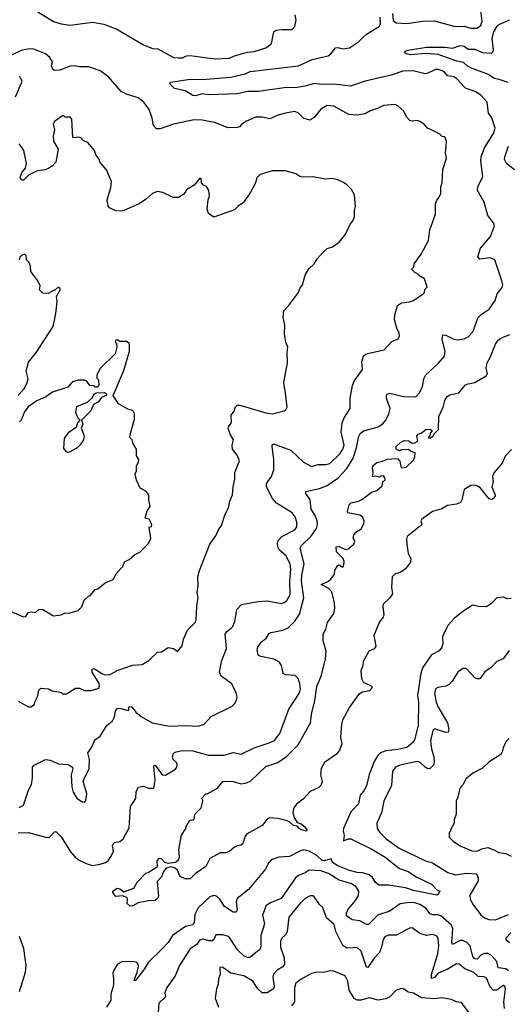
# Model space of a CAD drawing. Extents: x 2206940 to 2356632, y 511582 to 673215.
# Tile 97 of 228: x 2311337 to 2315075, y 547167 to 554717. Entities that reach past the tile are written whole.
import ezdxf

# ---------------------------------------------------------------- set-up
doc = ezdxf.new("R2010")
doc.units = 0

msp = doc.modelspace()

# ---------------------------------------------------------------- linework, layer by layer
at = {"layer": '0CON10XD'}
for points in [[(2311475, 554777.5), (2311595, 554703.1), (2311655, 554684.4), (2311724.4, 554675.6), (2311895, 554697.3), (2311982.6, 554682.6), (2312081.2, 554645), (2312285, 554522.9), (2312355, 554497.1), (2312395, 554494.2), (2312515, 554427.8), (2312555.5, 554424.5), (2312585, 554425.6), (2312615, 554440.6), (2312645, 554443.5), (2312835, 554417.3), (2312945, 554421.5), (2312985, 554440), (2313083.4, 554466.6), (2313135, 554473.1), (2313225, 554500), (2313267.5, 554535), (2313281.2, 554598.8), (2313285.9, 554624.1), (2313304.1, 554635.9), (2313347.7, 554642.3), (2313425, 554641.2), (2313446.2, 554665), (2313456.9, 554715), (2313448.9, 554755)], [(2314434.4, 551964.4), (2314449.4, 551995), (2314545, 552080.8), (2314593.6, 552136.4), (2314597.8, 552175), (2314575.8, 552265), (2314580.7, 552299.3), (2314605, 552298), (2314665, 552267.1), (2314692.4, 552262.4), (2314745, 552270), (2314776, 552285), (2314814, 552325), (2314850.2, 552429.8), (2314874.5, 552455.5), (2314935, 552496.7), (2314981.2, 552565), (2314996.7, 552615), (2315035, 552662.5), (2315040, 552685), (2315034, 552715), (2314978.8, 552875), (2314945, 552892), (2314865, 552881.2), (2314849.3, 552899.3), (2314870.8, 552965), (2314946.7, 553055), (2314975.8, 553135), (2314969.7, 553159.7), (2314926.6, 553216.6), (2314897, 553317), (2314847.3, 553407.3), (2314849.4, 553435), (2314888.2, 553515), (2314871.8, 553635), (2314873.9, 553665), (2314900.6, 553735), (2314969.6, 553845), (2314981.8, 553885), (2314956.9, 553965), (2314930.8, 554000.8), (2314920.8, 554085), (2314873.8, 554135), (2314835, 554164), (2314755, 554192.9), (2314685, 554267.1), (2314665, 554278.2), (2314617.6, 554287.6), (2314595, 554313.1), (2314575, 554325.4), (2314545, 554335.4), (2314525, 554334.5), (2314465, 554305.7), (2314445, 554302.2), (2314354.7, 554324.7), (2314275, 554321.5), (2314185, 554291.2), (2313986.2, 554245), (2313873.4, 554206.6), (2313745, 554221.7), (2313650.9, 554220.9), (2313595, 554227.1), (2313525, 554206.7), (2313465, 554197.1), (2313365, 554195.3), (2313165.5, 554165.5), (2313085, 554165.6), (2313005, 554148.2), (2312785, 554140), (2312735, 554148.6), (2312685, 554134), (2312665, 554136), (2312645, 554147.5), (2312605, 554172), (2312525, 554190), (2312487.5, 554225), (2312492.7, 554237.3), (2312645, 554261.2), (2312735, 554257.3), (2312955, 554275.3), (2313065, 554300.5), (2313105, 554320), (2313475, 554362.9), (2313578.9, 554411.1), (2313701.5, 554438.5), (2313723.1, 554455), (2313757.7, 554502.3), (2313775, 554504.2), (2313815, 554492.5), (2313865, 554500.6), (2313935, 554547.8), (2313968.5, 554581.5), (2313995, 554606.5), (2314095, 554668), (2314102.7, 554687.3), (2314101.2, 554735)], [(2314193.8, 554763.8), (2314201.3, 554711.3), (2314223.6, 554693.6), (2314305, 554688.2), (2314425, 554705.4), (2314515, 554707.9), (2314675, 554663.5), (2314743.8, 554666.2), (2314795, 554652.7), (2314845, 554650.9), (2314873.1, 554675), (2314883.1, 554705), (2314872.2, 554787.8)], [(2315082.9, 554235), (2315012.6, 554257.4), (2314975, 554267.1), (2314925, 554298.4), (2314805, 554342.1), (2314770.5, 554360.5), (2314739.6, 554389.6), (2314689.3, 554399.3), (2314545, 554450.9), (2314445, 554458), (2314335, 554446.4), (2314300, 554455), (2314286.2, 554465), (2314293.8, 554475), (2314316.3, 554483.7), (2314455, 554506.6), (2314595.9, 554505.9), (2314655, 554498.9), (2314715, 554519.6), (2314745, 554513.8), (2314775, 554491.8), (2314825, 554490.4), (2314885, 554465.5), (2314955, 554460), (2314967.3, 554472.7), (2314968.5, 554485), (2314958.8, 554575), (2314972.5, 554625), (2314996.7, 554666.7), (2315009.5, 554680.5), (2315095.3, 554714.7)], [(2311333.1, 548676.9), (2311365.5, 548694.5), (2311405, 548810), (2311426.2, 548853.8), (2311436.2, 548905), (2311434.6, 548985.4), (2311447.9, 549002.1), (2311535, 549044.4), (2311570.3, 549040.3), (2311635, 549010), (2311707.5, 549005), (2311741.2, 548985), (2311744, 548975), (2311730.6, 548925), (2311737.1, 548835), (2311747.5, 548795), (2311775, 548748.8), (2311815, 548720), (2311835, 548717.5), (2311845, 548730), (2311850.6, 548785), (2311824.3, 548875), (2311830.5, 548899.5), (2311868.3, 548971.7), (2311871.2, 549045), (2311860, 549095), (2311890.7, 549139.3), (2311913.3, 549195), (2311955, 549223.3), (2312004.2, 549305), (2312049.3, 549340.7), (2312065, 549372.5), (2312070.6, 549415), (2312085, 549436), (2312105, 549438.6), (2312165, 549420), (2312173.3, 549425), (2312174.5, 549445.5), (2312185, 549451.4), (2312198.6, 549445), (2312227.2, 549407.2), (2312267.5, 549375), (2312353.3, 549325), (2312485, 549299.1), (2312605, 549305.6), (2312705, 549300.6), (2312751.2, 549315), (2312805, 549373.8), (2312965, 549452.2), (2312985, 549470.8), (2312999.8, 549500.2), (2313003.5, 549525), (2312995.5, 549555), (2312964.3, 549625), (2312882.8, 549682.8), (2312869.4, 549715), (2312883.9, 549795), (2312922.5, 549895), (2312913.2, 550005), (2312925, 550025.5), (2312958.1, 550051.9), (2312970.5, 550065), (2312986.5, 550103.5), (2313002.2, 550195), (2313036.6, 550233.4), (2313165, 550255.5), (2313235, 550261.1), (2313345, 550240.6), (2313365, 550247.1), (2313385, 550264.2), (2313410.2, 550309.8), (2313409.2, 550415), (2313416.7, 550505), (2313411.1, 550541.1), (2313379.4, 550605), (2313328.2, 550648.2), (2313316.5, 550675), (2313313.5, 550705), (2313320, 550725), (2313345.9, 550754.1), (2313447.3, 550805), (2313462.1, 550827.9), (2313462.5, 550865), (2313448.4, 550905), (2313427, 550937), (2313305, 551010.8), (2313274.2, 551045), (2313230, 551135), (2313228.9, 551155), (2313235, 551168.8), (2313267.5, 551215), (2313285.4, 551265), (2313286.5, 551345), (2313272.5, 551445), (2313273.6, 551456.4), (2313283.3, 551465), (2313415, 551416.7), (2313513, 551323), (2313575, 551291.5), (2313625, 551305.4), (2313684.6, 551305.4), (2313715, 551313.8), (2313795, 551390.4), (2313815.3, 551425), (2313823.9, 551455), (2313802.7, 551555), (2313810, 551625), (2313824.7, 551665.3), (2313870.6, 551735), (2313870.5, 551815), (2313888.5, 551911.5), (2313900.8, 551945), (2313964.2, 552035), (2313960, 552095), (2313969.4, 552130.6), (2313980, 552145), (2314003, 552157), (2314130, 552185), (2314190.7, 552249.3), (2314239.3, 552270.7), (2314249.3, 552290.7), (2314246.7, 552315), (2314230, 552345), (2314210, 552415), (2314212.5, 552455), (2314234, 552525), (2314264.3, 552545.7), (2314326.6, 552553.4), (2314355.5, 552564.5), (2314430, 552615), (2314440, 552625), (2314443, 552647), (2314460, 552665), (2314439.3, 552729.3), (2314401.7, 552751.7), (2314385, 552770), (2314370, 552775), (2314340, 552805), (2314358.3, 552821.7), (2314360, 552845), (2314415, 552920), (2314470, 553025), (2314481.2, 553105), (2314523.8, 553225), (2314525.9, 553304.1), (2314535, 553332.5), (2314554.1, 553355.9), (2314566, 553385), (2314566.2, 553435), (2314576.2, 553465), (2314581.7, 553568.3), (2314608.8, 553655), (2314601.2, 553695), (2314607.5, 553745), (2314610, 553785), (2314595, 553817.5), (2314575, 553820), (2314558.3, 553838.3), (2314525, 553857.5), (2314463.9, 553883.9), (2314437.5, 553915), (2314405, 553936.7), (2314383.6, 553943.6), (2314345, 553940), (2314327.5, 553945), (2314301.2, 553971.2), (2314282.5, 554015), (2314235, 554056.7), (2314215, 554066), (2314125, 554060), (2314085, 554039.2), (2314025, 554019.2), (2313984.3, 553995.7), (2313925, 553984.3), (2313859.7, 553989.7), (2313745, 554052.9), (2313695, 554058.6), (2313645, 554030), (2313595, 553968), (2313565, 553946.2), (2313515, 553958), (2313471.7, 554001.7), (2313445, 554012.5), (2313375, 554001.4), (2313315, 553984.3), (2313255, 553956.9), (2313195, 553970.6), (2313145, 553969.2), (2313070, 553935), (2313037.9, 553912.1), (2313021.2, 553895), (2313005, 553889.4), (2312935, 553887.5), (2312829.8, 553929.8), (2312735, 553945.5), (2312675, 553948.2), (2312515, 553915.6), (2312415, 553880.6), (2312385, 553881.1), (2312362.3, 553905), (2312351.8, 553961.8), (2312329.4, 554029.4), (2312289.5, 554085), (2312245, 554116.8), (2312155, 554145.5), (2312115.4, 554165.4), (2312017.6, 554277.6), (2311953.6, 554323.6), (2311865, 554354.6), (2311795, 554354.5), (2311755, 554362.2), (2311725, 554359.4), (2311645, 554328.9), (2311605, 554328), (2311590, 554335), (2311581.4, 554365), (2311587.5, 554395), (2311567.2, 554427.2), (2311535, 554455.5), (2311445, 554490), (2311415, 554494.4), (2311355, 554484.3), (2311185, 554407.3)], [(2311304.4, 554125.6), (2311356, 554245), (2311336.7, 554285)], [(2311325, 549491.2), (2311405, 549447.5), (2311421.7, 549448.3), (2311450, 549465), (2311452.5, 549485), (2311472.5, 549525), (2311483, 549577), (2311498.3, 549591.7), (2311555, 549587.5), (2311585, 549570), (2311635, 549563.3), (2311655, 549557.5), (2311665, 549547.5), (2311695, 549547.5), (2311765, 549592.5), (2311795, 549592.5), (2311835, 549572.5), (2311885, 549573.3), (2311935, 549590), (2311945, 549597.5), (2311948.9, 549611.1), (2311945, 549627.1), (2311893.6, 549715), (2311893.1, 549736.9), (2311905, 549741.4), (2311915, 549737.5), (2311965.9, 549704.1), (2311985, 549696.2), (2312025.5, 549694.5), (2312083.2, 549726.8), (2312201.2, 549768.8), (2312276.2, 549773.8), (2312326.1, 549803.9), (2312393, 549867), (2312425, 549870), (2312475, 549902.5), (2312515, 549896.7), (2312547.5, 549872.5), (2312582.5, 549915), (2312593.6, 549966.4), (2312623, 550037), (2312682.5, 550095), (2312690, 550115), (2312693.9, 550223.9), (2312705.8, 550285), (2312697.5, 550325), (2312706, 550375), (2312702.5, 550445), (2312715.9, 550494.1), (2312794.4, 550695.6), (2312840.5, 550759.5), (2312860, 550805), (2312885, 550837.5), (2312911.2, 550925), (2312936.7, 550975), (2312948, 551025), (2312969.2, 551075), (2312974.3, 551135.7), (2312987.5, 551195), (2312986.2, 551245), (2313023.3, 551335), (2313005, 551377.5), (2312968.8, 551425), (2312966.1, 551453.9), (2312976.2, 551495), (2312950, 551540), (2312936.2, 551585), (2312936.7, 551595), (2312961.7, 551628.3), (2312958, 551685), (2312981.2, 551715), (2312990.3, 551749.7), (2313005, 551761.2), (2313025, 551760.8), (2313225, 551701.4), (2313275, 551694.3), (2313365, 551716.7), (2313377.5, 551725), (2313386.7, 551745), (2313375.9, 551855.9), (2313361.2, 551935), (2313390, 552085), (2313386.7, 552165), (2313392.5, 552205), (2313377.5, 552245), (2313367.5, 552305), (2313370, 552375), (2313357.5, 552435), (2313362.5, 552485), (2313405.9, 552534.1), (2313473.3, 552625), (2313483.8, 552655), (2313504, 552685), (2313525, 552757.5), (2313553.3, 552806.7), (2313593.9, 552846.1), (2313617, 552883), (2313663.3, 552935), (2313695, 552961.2), (2313735, 552976.2), (2313785, 553011.2), (2313836.2, 553075), (2313866.7, 553145), (2313890, 553175), (2313903.3, 553205), (2313903.8, 553255), (2313911.2, 553285), (2313904.1, 553374.1), (2313881.2, 553415), (2313845, 553451.2), (2313819.7, 553469.7), (2313775, 553488.8), (2313735, 553498.8), (2313685, 553493.8), (2313585, 553511.2), (2313505, 553508.8), (2313485, 553513.8), (2313455, 553533.8), (2313375, 553558), (2313272.7, 553557.3), (2313180.3, 553529.7), (2313156, 553505), (2313144, 553465), (2313106, 553395), (2313053.8, 553315), (2313012.2, 553287.8), (2312985, 553258), (2312825, 553202.5), (2312785, 553230), (2312773.8, 553265), (2312782.5, 553335), (2312793.3, 553365), (2312786.2, 553406.2), (2312768.3, 553438.3), (2312745, 553447.5), (2312730, 553465), (2312728.3, 553498.3), (2312715, 553500), (2312675, 553447.5), (2312615, 553412.5), (2312595, 553380), (2312555, 553352.5), (2312513.9, 553353.9), (2312435, 553392.5), (2312390.7, 553399.3), (2312355, 553383.3), (2312307.9, 553342.1), (2312252.5, 553305), (2312135, 553253.8), (2312115, 553248.8), (2312075, 553251.2), (2312025, 553273.3), (2312016.1, 553286.1), (2312008.8, 553335), (2312035, 553430), (2312040, 553475), (2312001.2, 553565), (2311955, 553622.5), (2311940, 553655), (2311922.5, 553675), (2311910, 553715), (2311860, 553775), (2311825, 553787.5), (2311805, 553810), (2311785, 553816.7), (2311755, 553810), (2311743.6, 553813.6), (2311737.5, 553955), (2311725, 553970), (2311685, 553970), (2311675, 553980), (2311665, 553980), (2311604.1, 553935.9), (2311593.3, 553915), (2311603.3, 553875), (2311593.3, 553825), (2311596.7, 553785), (2311632.5, 553725), (2311613.3, 553625), (2311591.7, 553598.3), (2311557.5, 553575), (2311530, 553565), (2311465, 553556.2), (2311405.6, 553524.4), (2311365, 553487.5), (2311355, 553487.5), (2311340, 553505), (2311342.5, 553515), (2311353.8, 553545), (2311381.2, 553578.8), (2311389.2, 553615), (2311368.6, 553715), (2311351.7, 553741.7), (2311333.3, 553765)], [(2315130, 553565), (2315068, 553615), (2315054.3, 553645), (2315055.8, 553665), (2315085, 553747.5)], [(2311325, 551837.5), (2311367.5, 551885), (2311391.7, 551928.3), (2311403, 551963), (2311386.2, 552025), (2311405, 552090), (2311465, 552167.5), (2311594.3, 552365), (2311614.4, 552465), (2311623.8, 552555), (2311620, 552595), (2311647.5, 552645), (2311647, 552657), (2311633, 552667), (2311605, 552640), (2311595, 552640), (2311555, 552617.5), (2311515, 552620), (2311490, 552645), (2311493.3, 552675), (2311476.7, 552715), (2311422.5, 552785), (2311420, 552825), (2311410, 552855), (2311390, 552875), (2311387, 552907), (2311375, 552920), (2311355, 552912.5), (2311337.5, 552895), (2311332.5, 552875)], [(2312135, 552027.5), (2312178.8, 552175), (2312180, 552225), (2312175.9, 552235.9), (2312155, 552250), (2312105, 552250), (2312095, 552260), (2312075, 552260), (2312070, 552245), (2312080, 552235), (2312082.5, 552205), (2312068.8, 552155), (2311955, 552042.5), (2311927.5, 551995), (2311928.3, 551968.3), (2311940, 551955), (2311942.5, 551915), (2311935, 551900), (2311915, 551900), (2311905, 551910), (2311875, 551912.5), (2311852.5, 551945), (2311835, 551952.5), (2311785, 551953.3), (2311740.5, 551939.5), (2311705, 551900), (2311588.3, 551861.7), (2311537.5, 551825), (2311467.5, 551795), (2311400.7, 551749.3), (2311375, 551710), (2311347.5, 551645), (2311336.1, 551633.9)], [(2315108.1, 551421.9), (2315059.8, 551370.2), (2315035, 551316), (2314974, 551245), (2314962.5, 551215), (2314965.6, 551175), (2314957.5, 551135), (2314982.9, 551075), (2314982.9, 551065), (2314969.2, 551045), (2314955, 551038.6), (2314935, 551044.2), (2314870, 551125), (2314849.7, 551139.7), (2314825, 551148), (2314795, 551146), (2314744, 551115), (2314725.7, 551034.3), (2314715.7, 551014.3), (2314686.8, 551003.2), (2314617.9, 550992.1), (2314573.2, 550966.8), (2314502.5, 550945), (2314416.7, 550885), (2314411.2, 550875), (2314420, 550845), (2314396.7, 550825), (2314306.7, 550755), (2314301.2, 550735), (2314303.8, 550695), (2314316, 550625), (2314335.8, 550585), (2314333.2, 550556.8), (2314295, 550506.7), (2314258.3, 550481.7), (2314213.8, 550465), (2314191.9, 550445), (2314187.1, 550365), (2314194.2, 550315), (2314175.6, 550284.4), (2314124.4, 550235), (2314121.1, 550215), (2314128, 550155), (2314123.8, 550135), (2314095, 550100), (2314052.9, 549995), (2314067.1, 549912.9), (2314055, 549892.5), (2314014, 549875), (2313970, 549795), (2313967.1, 549765), (2313952.9, 549725), (2313958, 549665), (2313973.3, 549635), (2314025, 549614), (2314036.2, 549605), (2314038, 549595), (2314017.9, 549572.1), (2313965, 549561.4), (2313935, 549542.5), (2313866.1, 549446.1), (2313812, 549345), (2313803.8, 549315), (2313795.8, 549215), (2313805.6, 549165), (2313788.5, 549115), (2313765, 549085.8), (2313675, 549022.5), (2313649.2, 548975), (2313642.3, 548927.7), (2313655.8, 548875), (2313646.2, 548845), (2313629.7, 548830.3), (2313565, 548800), (2313509.7, 548740.3), (2313458.3, 548701.7), (2313435, 548670), (2313430, 548635), (2313443.9, 548593.9), (2313465, 548562.5), (2313495, 548552), (2313526, 548525), (2313538, 548505), (2313536.7, 548495), (2313495, 548505.7), (2313478.8, 548515), (2313463.9, 548533.9), (2313435, 548539.2), (2313405.5, 548565.5), (2313377.4, 548577.4), (2313315, 548592.5), (2313255, 548597.5), (2313235, 548587.5), (2313195, 548538.8), (2313076.8, 548473.2), (2313064.4, 548455.6), (2313043.9, 548396.1), (2313035, 548386.7), (2313005, 548383.3), (2312986.2, 548373.8), (2312945, 548340), (2312915, 548330), (2312875, 548330), (2312795, 548285.8), (2312763.8, 548225), (2312682.9, 548167.1), (2312645, 548129.4), (2312605, 548130.6), (2312568.3, 548148.3), (2312545.7, 548195), (2312524.3, 548214.3), (2312495, 548220.9), (2312459.6, 548210.4), (2312438.5, 548185), (2312425, 548144.3), (2312390.5, 548109.5), (2312400, 547995), (2312391.4, 547975), (2312375, 547962.5), (2312325, 547961.1), (2312245, 547944.3), (2312205, 547922.5), (2312185, 547920), (2312160.7, 547940.7), (2312163.8, 547975), (2312157.1, 547987.1), (2312125, 548000), (2312073, 547993), (2312050, 548025), (2312050, 548035), (2312085, 548057.5), (2312105, 548052.5), (2312135, 548030), (2312212.7, 548057.3), (2312237.3, 548102.7), (2312305, 548173.3), (2312322, 548178), (2312393.3, 548225), (2312391.2, 548265), (2312405, 548287.5), (2312425, 548282.5), (2312446.6, 548256.6), (2312475, 548248.9), (2312532, 548258), (2312554.5, 548275), (2312561.5, 548295), (2312557.1, 548355), (2312577.5, 548465), (2312610, 548515), (2312610, 548525), (2312635, 548570), (2312645, 548580), (2312668.3, 548581.7), (2312677, 548593), (2312677.5, 548615), (2312685, 548630), (2312727.5, 548675), (2312740, 548725), (2312740, 548735), (2312730, 548745), (2312765, 548780), (2312775, 548780), (2312854.1, 548825.9), (2312894, 548875), (2312905, 548879.2), (2312974.5, 548874.5), (2313035, 548858.5), (2313075, 548864.4), (2313108.1, 548881.9), (2313225, 548991.5), (2313315, 549020.9), (2313381.5, 549068.5), (2313472, 549158), (2313520, 549245), (2313567.1, 549325), (2313575.4, 549405.4), (2313599.4, 549495), (2313615, 549603.8), (2313649.8, 549690.2), (2313682.6, 549817.4), (2313685.4, 549875), (2313664.5, 549954.5), (2313663.6, 550006.4), (2313684.4, 550045), (2313696.2, 550093.8), (2313744.4, 550165), (2313753.1, 550205), (2313751.4, 550245), (2313729.7, 550329.7), (2313705.8, 550355.8), (2313647.5, 550385), (2313705, 550411.2), (2313723, 550427), (2313750, 550465), (2313753.8, 550495), (2313775, 550532.5), (2313785, 550537.5), (2313815, 550520), (2313822.5, 550535), (2313823.6, 550563.6), (2313816, 550585), (2313765, 550637.5), (2313762.5, 550675), (2313785, 550676.7), (2313835, 550653.8), (2313855, 550660), (2313897.5, 550695), (2313907.5, 550715), (2313892.5, 550745), (2313897.5, 550765), (2313915, 550787.5), (2313955.8, 550814.2), (2313975, 550852.5), (2313978, 550875), (2313966.2, 550905), (2313945, 550917.5), (2313852.5, 550935), (2313848.8, 550945), (2313863.2, 550996.8), (2313877, 551013), (2313935, 551025.7), (2313965, 551040.6), (2314035, 551093.3), (2314075, 551106.7), (2314116.1, 551143.9), (2314120, 551175), (2314140, 551185), (2314137.5, 551205), (2314125, 551220), (2314103, 551217), (2314095, 551210), (2314065, 551217.5), (2314041.7, 551211.7), (2314046.7, 551243.3), (2314042.9, 551285), (2314052.5, 551305), (2314075, 551321.4), (2314118.8, 551331.2), (2314155, 551347.5), (2314225, 551352.5), (2314235, 551350), (2314250.7, 551330.7), (2314261.7, 551281.7), (2314300, 551285), (2314355, 551340), (2314367.5, 551365), (2314370, 551395), (2314343.3, 551403.3), (2314315, 551422.5), (2314265, 551420), (2314255, 551410), (2314245, 551410), (2314223, 551423), (2314223.3, 551445), (2314257.5, 551475), (2314285, 551490), (2314317, 551487), (2314345, 551470), (2314365, 551472.5), (2314390, 551485), (2314382.5, 551525), (2314390.7, 551539.3), (2314415, 551547.5), (2314450, 551575), (2314485, 551577.5), (2314491.7, 551571.7), (2314500, 551565), (2314483, 551547), (2314480, 551525), (2314470, 551515), (2314470, 551510), (2314485, 551510), (2314510, 551525), (2314511.7, 551538.3), (2314546.7, 551575), (2314550.9, 551675), (2314583.6, 551745), (2314595, 551796), (2314615, 551828.1), (2314635, 551839.4), (2314702.5, 551855), (2314755, 551916.2), (2314775, 551926), (2314825.5, 551934.5), (2314913.8, 551985), (2314923.3, 552005), (2314913.8, 552045), (2314922, 552085), (2314945, 552126.7), (2314985, 552228.8), (2315005, 552259.2), (2315025, 552274.2), (2315095, 552304.3)], [(2311277, 550177), (2311365, 550137.5), (2311385, 550140), (2311405, 550172.5), (2311425, 550176.7), (2311459.3, 550170.7), (2311485, 550197.5), (2311515, 550193.3), (2311595, 550146.2), (2311655, 550153.3), (2311683.9, 550166.1), (2311725, 550170), (2311785, 550187.5), (2311812.5, 550215), (2311830, 550265), (2311863.3, 550296.7), (2311880, 550305), (2311915, 550347.5), (2311935, 550352.5), (2311991.7, 550398.3), (2312052.5, 550425), (2312082.5, 550475), (2312126.7, 550525), (2312140.7, 550559.3), (2312175, 550577.5), (2312216.4, 550613.6), (2312257.5, 550635), (2312325, 550700), (2312341.7, 550738.3), (2312330, 550825), (2312348.3, 550831.7), (2312350, 550845), (2312328.3, 550888.3), (2312300, 550895), (2312315, 550950), (2312337.5, 550985), (2312327.5, 551035), (2312327.5, 551075), (2312305, 551102.5), (2312260, 551125), (2312232.5, 551185), (2312222.5, 551235), (2312231.7, 551258.3), (2312232.5, 551295), (2312247.5, 551325), (2312250, 551345), (2312233.6, 551373.6), (2312232.5, 551425), (2312207.5, 551465), (2312200, 551495), (2312177.5, 551515), (2312216.7, 551655), (2312217.5, 551695), (2312205, 551720), (2312165, 551730), (2312095, 551772.5), (2312052.5, 551835), (2312135, 552027.5)], [(2311325, 548481.2), (2311405, 548484.5), (2311545, 548445.7), (2311565, 548449.2), (2311605, 548490), (2311615, 548491.2), (2311655, 548451.2), (2311726.6, 548336.6), (2311761.2, 548295), (2311792.4, 548272.4), (2311846.8, 548246.8), (2311895, 548232.5), (2311955, 548241.2), (2311995, 548254.1), (2312015, 548268.7), (2312050.2, 548325), (2312055.3, 548345), (2312048.5, 548385), (2312052.5, 548397.5), (2312065, 548408.1), (2312105, 548416.9), (2312131.4, 548435), (2312175, 548520), (2312185.9, 548684.1), (2312227.5, 548745), (2312230.8, 548799.2), (2312246.7, 548833.3), (2312285, 548841.2), (2312325, 548825.8), (2312365.6, 548824.4), (2312374.7, 548885.3), (2312368.2, 548961.8), (2312364.7, 548995.3), (2312375, 549002), (2312424.8, 548934.8), (2312435, 548926.8), (2312455, 548923.8), (2312530.7, 548969.3), (2312542.5, 548985), (2312545.4, 549005.4), (2312535.8, 549025), (2312514.2, 549045), (2312508.6, 549065), (2312515, 549093.3), (2312535.7, 549104.3), (2312585, 549113.3), (2312665, 549110), (2312785, 549077.7), (2312902.2, 549077.8), (2312975, 549098.8), (2313035, 549086), (2313133.3, 549135), (2313248.8, 549171.2), (2313289.6, 549190.4), (2313331.9, 549245), (2313400.2, 549429.8), (2313483.1, 549555), (2313489.1, 549585), (2313485.5, 549625.5), (2313471.2, 549665), (2313447.6, 549687.6), (2313374.6, 549694.6), (2313356, 549705), (2313343.1, 549765), (2313325, 549792.5), (2313284.5, 549814.5), (2313185, 549834.2), (2313165, 549843.8), (2313158, 549885), (2313162, 549905), (2313188, 549945), (2313226.2, 549975), (2313250, 550010), (2313265, 550018.6), (2313355, 550035.4), (2313395, 550053.5), (2313446.2, 550105), (2313480.8, 550159.2), (2313515.3, 550285), (2313497, 550413), (2313498.8, 550455), (2313518.7, 550545), (2313486, 550665), (2313496.2, 550685), (2313567.7, 550755), (2313611.2, 550815), (2313619.2, 550845), (2313617.9, 550875), (2313602.9, 550915), (2313571.2, 550965), (2313564.5, 551035), (2313531.4, 551085), (2313530.9, 551099.1), (2313635, 551121.8), (2313695.4, 551144.6), (2313775, 551202.7), (2313843.8, 551275), (2313894.3, 551355.7), (2313919.2, 551435), (2313936.8, 551523.2), (2313947.5, 551545), (2313975, 551565.5), (2314085.9, 551594.1), (2314121.2, 551618.8), (2314143.8, 551645), (2314167.9, 551695), (2314176.4, 551735), (2314149.4, 551815), (2314148, 551835), (2314154.3, 551845.7), (2314175, 551854), (2314276.6, 551826.6), (2314373.3, 551825), (2314402.5, 551855), (2314425.5, 551904.5), (2314434.4, 551964.4)], [(2311705, 551397.5), (2311695, 551402.5), (2311675, 551430), (2311681.2, 551505), (2311712.5, 551555), (2311772.5, 551595), (2311783, 551627), (2311800, 551645), (2311783, 551663), (2311767.5, 551705), (2311775, 551750), (2311856.1, 551783.9), (2311893, 551817), (2311910.7, 551849.3), (2311923, 551857), (2311985, 551857.5), (2311995, 551852.5), (2312002.5, 551845), (2312000, 551835), (2311965, 551820), (2311937.5, 551785), (2311903.6, 551766.4), (2311883, 551717), (2311810, 551645), (2311820, 551615), (2311807.5, 551585), (2311831.2, 551525), (2311826, 551495), (2311801.7, 551458.3), (2311775, 551432), (2311715, 551401.2), (2311705, 551397.5)], [(2315105, 550278.8), (2315075, 550276.7), (2315045, 550290), (2314995, 550283.3), (2314955, 550240), (2314915, 550214), (2314855, 550217.5), (2314817.1, 550227.1), (2314805, 550224.2), (2314735, 550178.9), (2314667.1, 550125), (2314621.4, 550075), (2314588.3, 550011.7), (2314579.4, 549985), (2314580.5, 549929.5), (2314573.8, 549905), (2314552.5, 549877.5), (2314495, 549845.8), (2314425, 549748), (2314411.2, 549705), (2314397.6, 549605)], [(2315089.5, 549880.5), (2315044.3, 549815.7), (2314995, 549797.1), (2314950.9, 549749.1), (2314903.4, 549716.6), (2314865, 549663.3), (2314845, 549662), (2314825, 549670), (2314765, 549735.8), (2314755, 549742.9), (2314735, 549743.1), (2314697, 549713), (2314652.7, 549645), (2314629.5, 549620.5), (2314605, 549607.6), (2314543.3, 549596.7), (2314525.6, 549585), (2314518.3, 549551.7), (2314529.3, 549485), (2314545, 549446.9), (2314617.4, 549325), (2314626.7, 549273.3), (2314621.1, 549255), (2314605, 549250.3), (2314525, 549277.3), (2314515, 549277.9), (2314503.4, 549266.6), (2314486.3, 549186.3), (2314493.6, 549125), (2314511.2, 549065), (2314515.3, 549025), (2314510, 549000), (2314485, 548975.3), (2314465, 548974), (2314444.8, 548984.8), (2314405, 549023.8), (2314385, 549029.1), (2314251.7, 549001.7), (2314216.9, 548985), (2314195.4, 548955), (2314186.9, 548845), (2314129.1, 548725), (2314111.1, 548635), (2314076.1, 548555), (2314076.4, 548515), (2314097.3, 548485), (2314145.7, 548435.7), (2314245, 548365.4), (2314447, 548267), (2314502.5, 548252.5), (2314618.9, 548178.9), (2314675, 548161.3), (2314765, 548172.5), (2314837.8, 548167.8), (2314852.9, 548135), (2314851.1, 548115), (2314787.5, 548005), (2314790.9, 547975), (2314808, 547938), (2314872.5, 547852.5), (2314899.7, 547829.7), (2314933.4, 547816.6), (2314985, 547814), (2315085, 547855.8)], [(2314397.6, 549605), (2314387.5, 549535), (2314394.5, 549485), (2314390.8, 549305), (2314363.1, 549195), (2314350, 549175), (2314303.7, 549136.3), (2314235, 549120), (2314145, 549110), (2314104.2, 549095), (2314082.5, 549075), (2314058.2, 549035), (2314015, 548928.8), (2313997, 548843), (2313976.3, 548803.7), (2313948.3, 548771.7), (2313934.5, 548705.5), (2313875, 548642), (2313820, 548515), (2313816.5, 548495), (2313824.5, 548465), (2313820, 548420), (2313854.6, 548435.4), (2313875, 548435.3), (2314036.9, 548356.9), (2314138.9, 548295), (2314247.9, 548207.9), (2314315, 548185.3), (2314381.1, 548141.1), (2314495, 548088.7), (2314535.9, 548045.9), (2314560, 548035), (2314550, 548025), (2314548.3, 548011.7), (2314536.2, 548003.8), (2314355, 548039.2), (2314295, 548059.6), (2314165, 548080), (2314091.1, 548081.1), (2314065, 548100.6), (2314040.8, 548140.8), (2314015, 548159.6), (2313966, 548176), (2313925, 548176.9), (2313865, 548192.4), (2313775, 548228.2), (2313735.6, 548255), (2313723.6, 548283.6), (2313675, 548268.5), (2313655, 548269.3), (2313615, 548307.8), (2313555, 548342), (2313515, 548351.8), (2313490.8, 548345), (2313405, 548300), (2313322.5, 548295), (2313265, 548275.5), (2313246.7, 548255), (2313217.9, 548202.1), (2313092.2, 548047.8), (2313005, 547979.2), (2312996.1, 547953.9), (2313003.2, 547895), (2312996.2, 547873.8), (2312973.9, 547873.9), (2312906.4, 547916.4), (2312872.3, 547972.3), (2312845, 547995.4), (2312825, 548000.4), (2312795, 547990.8), (2312705, 547907.1), (2312680, 547855), (2312673.5, 547795), (2312665, 547775.7), (2312607.2, 547762.8), (2312509.4, 547695), (2312475, 547641.4), (2312431.5, 547595), (2312321.4, 547488.6), (2312295, 547440), (2312225, 547351.2), (2312215, 547350), (2312214.4, 547355), (2312238.7, 547411.3), (2312246.5, 547456.5), (2312245.6, 547475.6), (2312235, 547488.8), (2312215, 547494.2), (2312124.2, 547495.8), (2312086.2, 547475), (2312060, 547435), (2312050.6, 547405), (2312057.1, 547365), (2312055.8, 547314.2), (2312036.2, 547245), (2312035, 547200), (2312002.5, 547145)], [(2315090, 549205), (2315065, 549180), (2315042.5, 549135), (2315037, 549103), (2315026.4, 549083.6), (2314935, 549027.5), (2314885, 548977.5), (2314815, 548942.5), (2314757.5, 548895), (2314736.1, 548853.9), (2314712.5, 548825), (2314696.4, 548753.6), (2314682.5, 548725), (2314682.5, 548625), (2314668.3, 548581.7), (2314667.5, 548555), (2314640, 548505), (2314640, 548495), (2314630, 548485), (2314628.3, 548448.3), (2314662.5, 548415), (2314715, 548383.3), (2314804.3, 548344.3), (2314845, 548341.4), (2314880.7, 548359.3), (2314925, 548368.6), (2314972.6, 548352.6), (2315011.3, 548331.3), (2315065, 548322.7), (2315103.6, 548303.6)], [(2315084.8, 547424.8), (2315065, 547438.2), (2315006.4, 547446.4), (2314994.1, 547495), (2314955, 547541), (2314925, 547556.4), (2314902.3, 547557.7), (2314873.6, 547546.4), (2314845, 547514.3), (2314826.6, 547516.6), (2314810.4, 547535), (2314790, 547615), (2314765, 547642.3), (2314735, 547656.2), (2314715, 547656.2), (2314655, 547626.7), (2314650.9, 547645), (2314657.5, 547745), (2314646.3, 547775), (2314565, 547845.3), (2314545, 547854.2), (2314504.7, 547854.7), (2314485, 547862.2), (2314451.8, 547905), (2314405, 547931.7), (2314365, 547944.8), (2314325, 547949.1), (2314253.1, 547936.9), (2314169.8, 547880.2), (2314085, 547853.8), (2314011.7, 547778.3), (2313995, 547778.5), (2313945, 547807.2), (2313885, 547815.6), (2313843.3, 547845), (2313842.5, 547865), (2313855, 547897.1), (2313905, 547953.1), (2313935, 547998.8), (2313936.8, 548035), (2313915, 548071.8), (2313875.7, 548094.3), (2313785, 548120.4), (2313705, 548170.9), (2313645, 548191.2), (2313555, 548196.2), (2313525, 548176.4), (2313474.8, 548155.2), (2313452.4, 548137.6), (2313340.9, 547979.1), (2313265, 547949.1), (2313226.9, 547925), (2313198.9, 547851.1), (2313213.8, 547785), (2313185.9, 547694.1), (2313185.3, 547604.7), (2313175, 547585.6), (2313145, 547562), (2313104.2, 547525.8), (2313085, 547525.7), (2313056.6, 547536.6), (2313007.5, 547585), (2312945, 547679.6), (2312930.1, 547690.1), (2312895, 547700), (2312841.1, 547698.9), (2312824.2, 547665), (2312812.5, 547655), (2312787.5, 547655), (2312742.4, 547667.6), (2312715, 547659.2), (2312695.8, 547625), (2312645, 547592), (2312605, 547533.8), (2312562.9, 547465), (2312528.8, 547385), (2312464.2, 547295), (2312450, 547255), (2312453.8, 547225), (2312404.3, 547175), (2312395.7, 547074.3)], [(2315054.8, 547135), (2315047.4, 547182.6), (2315060.4, 547285), (2315055.6, 547305), (2315045, 547310.6), (2315035, 547307.1), (2314995, 547276.5), (2314966.4, 547276.4), (2314945, 547300.8), (2314915, 547367.8), (2314897.4, 547377.4), (2314851.5, 547381.5), (2314815, 547412.7), (2314749.8, 547439.8), (2314706.4, 547476.4), (2314685, 547477.9), (2314615, 547434.1), (2314545.5, 547405), (2314515, 547371.5), (2314495, 547364.5), (2314493.5, 547396.5), (2314541.4, 547555), (2314549.1, 547615), (2314545, 547673.3), (2314535, 547688.8), (2314518.3, 547698.3), (2314505, 547701.4), (2314455, 547693.9), (2314405, 547710.7), (2314345, 547752.5), (2314325, 547750), (2314225, 547698.7), (2314165, 547696.8), (2314135.8, 547685), (2314123.5, 547665), (2314111.2, 547605), (2314094.7, 547565.3), (2314055, 547522.2), (2314005, 547450), (2313995, 547452.5), (2313955, 547575.6), (2313925, 547603.3), (2313895, 547600.5), (2313845, 547597.1), (2313815, 547617.1), (2313760.8, 547725), (2313748.8, 547778.8), (2313690.2, 547830.2), (2313660, 547910), (2313635, 547932.5), (2313595, 547992.5), (2313585, 548000), (2313565, 547998), (2313533.8, 547985), (2313488.6, 547945), (2313401.5, 547835), (2313388.5, 547725), (2313377.4, 547702.6), (2313346.6, 547673.4), (2313336.8, 547653.2), (2313335.3, 547605), (2313364, 547525), (2313365.9, 547475), (2313355, 547454.6), (2313310.8, 547429.2), (2313281.9, 547398.1), (2313277.8, 547375), (2313287.8, 547305), (2313283.3, 547285), (2313235, 547256.2), (2313195, 547256.2), (2313162.9, 547285), (2313125, 547345.5), (2313054.4, 547385.6), (2312955, 547406.6), (2312895, 547449.2), (2312876.7, 547453.3), (2312872.3, 547447.7), (2312874.2, 547395), (2312860, 547365), (2312857.7, 547322.3), (2312846, 547285), (2312836, 547215), (2312862, 547145)], [(2315102.9, 547715), (2315064.6, 547675.4), (2315064.4, 547665), (2315091.1, 547641.1)], [(2311335.4, 547265), (2311381.1, 547415), (2311386, 547466), (2311368.2, 547595), (2311336.3, 547686.3)], [(2314788.8, 547095), (2314725, 547182.5), (2314685, 547186.7), (2314645, 547203.8), (2314575.9, 547215.9), (2314515, 547209.2), (2314417, 547217), (2314355, 547253.8), (2314315, 547260), (2314285, 547283.3), (2314265, 547288.8), (2314223.9, 547276.1), (2314175.5, 547224.5), (2314145, 547208.1), (2314085, 547200), (2314015, 547216.5), (2313955, 547198.1), (2313925, 547198.1), (2313901.1, 547211.1), (2313861.9, 547275), (2313851.4, 547345), (2313835, 547380), (2313825, 547388.8), (2313745, 547420.8), (2313716.1, 547423.9), (2313665, 547412), (2313615, 547414), (2313575, 547404.2), (2313495, 547361.2), (2313455, 547328.8), (2313443.1, 547295), (2313443.2, 547186.8), (2313422, 547155)]]:
    msp.add_lwpolyline(points, dxfattribs=at)

doc.saveas('drawing.dxf')
